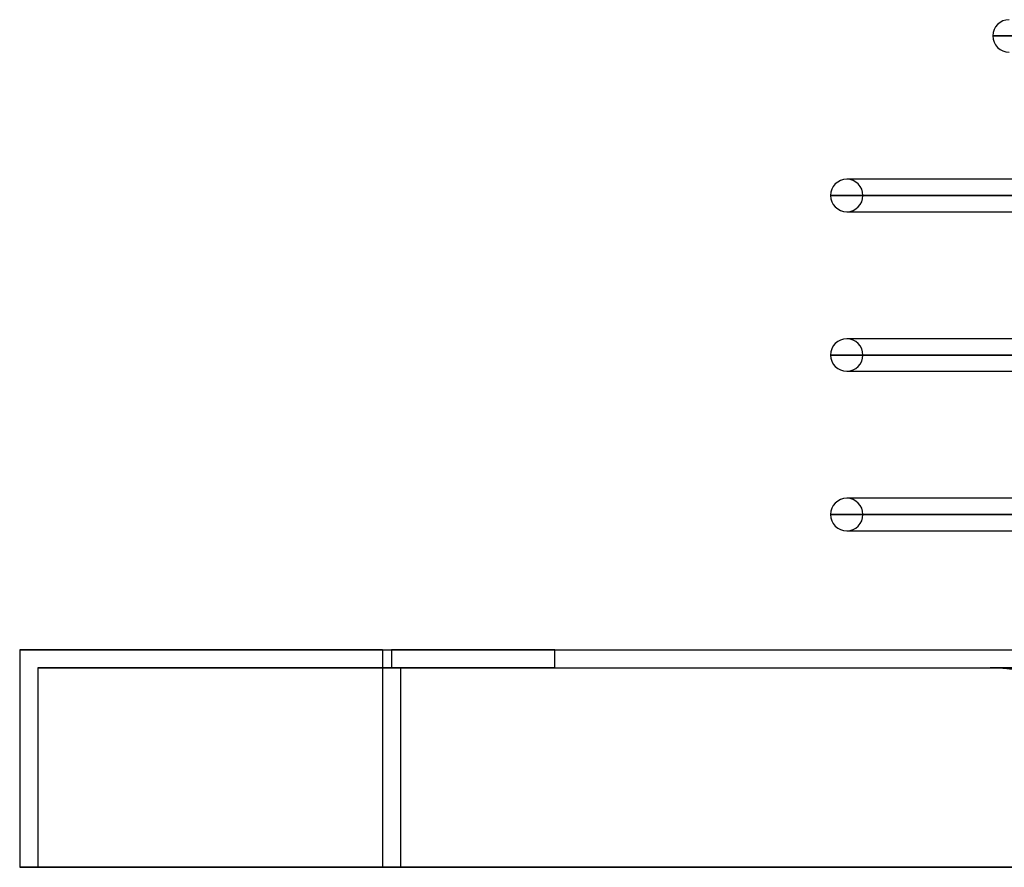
# Model space of a CAD drawing. Header units: millimetres. Extents: x -243 to 243, y -86 to 92.
# Tile 1 of 79: x -243 to -188, y -12 to 35. Entities that reach past the tile are written whole.
import ezdxf

# ---------------------------------------------------------------- set-up
doc = ezdxf.new("R2010")
doc.units = ezdxf.units.MM
doc.layers.add('MAIN-1', color=7, linetype='Continuous')

msp = doc.modelspace()

# ---------------------------------------------------------------- linework, layer by layer
at = {"layer": 'MAIN-1'}
for p, q in [((-188.845, 33.857), (-137.187, 33.857)), ((-137.402, 33.857), (-188.845, 33.857)), ((-196.678, 25.952), (-196.9, 25.952)), ((-143.087, 25.952), (-196.9, 25.952)), ((-142.881, 25.952), (-196.678, 25.952)), ((-197.795, 25.057), (-143.41, 25.057)), ((-143.42, 25.057), (-197.795, 25.057)), ((-142.216, 25.057), (-196.005, 25.057)), ((-196.005, 25.057), (-142.216, 25.057)), ((-196.9, 24.162), (-143.42, 24.162)), ((-196.9, 24.162), (-196.678, 24.162)), ((-196.678, 24.162), (-142.973, 24.162)), ((-143.42, 17.152), (-196.9, 17.152)), ((-196.678, 17.152), (-196.9, 17.152)), ((-142.973, 17.152), (-196.678, 17.152)), ((-197.795, 16.257), (-143.41, 16.257)), ((-143.42, 16.257), (-197.795, 16.257)), ((-142.065, 16.257), (-196.005, 16.257)), ((-196.005, 16.257), (-142.065, 16.257)), ((-196.9, 15.362), (-143.42, 15.362)), ((-196.9, 15.362), (-196.678, 15.362)), ((-196.678, 15.362), (-142.973, 15.362)), ((-143.42, 8.352), (-196.9, 8.352)), ((-196.678, 8.352), (-196.9, 8.352)), ((-142.973, 8.352), (-196.678, 8.352)), ((-143.42, 7.457), (-197.795, 7.457)), ((-197.795, 7.457), (-143.41, 7.457)), ((-196.005, 7.457), (-142.065, 7.457)), ((-142.065, 7.457), (-196.005, 7.457)), ((-196.9, 6.562), (-143.42, 6.562)), ((-196.9, 6.562), (-196.678, 6.562)), ((-196.678, 6.562), (-142.973, 6.562)), ((-242.5, 0), (-242.5, 0)), ((-222.5, 0), (-242.5, 0)), ((-242.5, 0), (-242.5, -12)), ((-222.5, 0), (222.5, 0)), ((-222.5, 0), (-222.5, -12)), ((-213, 0), (-222, 0)), ((-222, 0), (-222, -1)), ((-222, 0), (-213, 0)), ((-213, -1), (-213, 0)), ((-242.5, 0), (-222.5, 0)), ((-242.5, 0), (-242.5, -12)), ((-222.5, 0), (222.5, 0)), ((-222.5, 0), (-222.5, -12)), ((-213, 0), (-222, 0)), ((-222, 0), (-222, -1)), ((-222, 0), (-213, 0)), ((-213, -1), (-213, 0)), ((-241.5, -1), (-241.5, -1)), ((-241.5, -1), (-221.5, -1)), ((-221.5, -1), (-241.5, -1)), ((-241.5, -1), (-241.5, -12)), ((-241.5, -1), (-241.5, -12)), ((-222, -1), (-213, -1)), ((-222, -1), (-213, -1)), ((-213, -1), (-222, -1)), ((-213, -1), (-222, -1)), ((-221.5, -1), (221.5, -1)), ((-221.5, -1), (221.5, -1)), ((-221.5, -1), (-221.5, -12)), ((-221.5, -1), (-221.5, -12)), ((189, -1), (-189, -1)), ((-189, -1), (189, -1)), ((-242.5, -12), (-222.5, -12)), ((-242.5, -12), (-242.5, -12)), ((-222.5, -12), (-242.5, -12)), ((-221.5, -12), (-241.5, -12)), ((-241.5, -12), (-241.5, -12)), ((-241.5, -12), (-221.5, -12)), ((222.5, -12), (-222.5, -12)), ((-222.5, -12), (222.5, -12)), ((-221.5, -12), (221.5, -12)), ((221.5, -12), (-221.5, -12))]:
    msp.add_line(p, q, dxfattribs=at)
for centre, radius, start, end in [((-187.95, 33.857), 0.895, 90, 180), ((-187.95, 33.857), 0.895, 180, 270), ((-196.9, 25.057), 0.895, 90, 180), ((-196.9, 25.057), 0.895, 0, 90), ((-196.9, 25.057), 0.895, 180, 270), ((-196.9, 25.057), 0.895, 270, 0), ((-196.9, 16.257), 0.895, 90, 180), ((-196.9, 16.257), 0.895, 0, 90), ((-196.9, 16.257), 0.895, 180, 270), ((-196.9, 16.257), 0.895, 270, 0), ((-196.9, 7.457), 0.895, 90, 180), ((-196.9, 7.457), 0.895, 0, 90), ((-196.9, 7.457), 0.895, 180, 270), ((-196.9, 7.457), 0.895, 270, 0), ((-189, -10), 9, 0, 90)]:
    msp.add_arc(centre, radius, start, end, dxfattribs=at)

doc.saveas('drawing.dxf')
